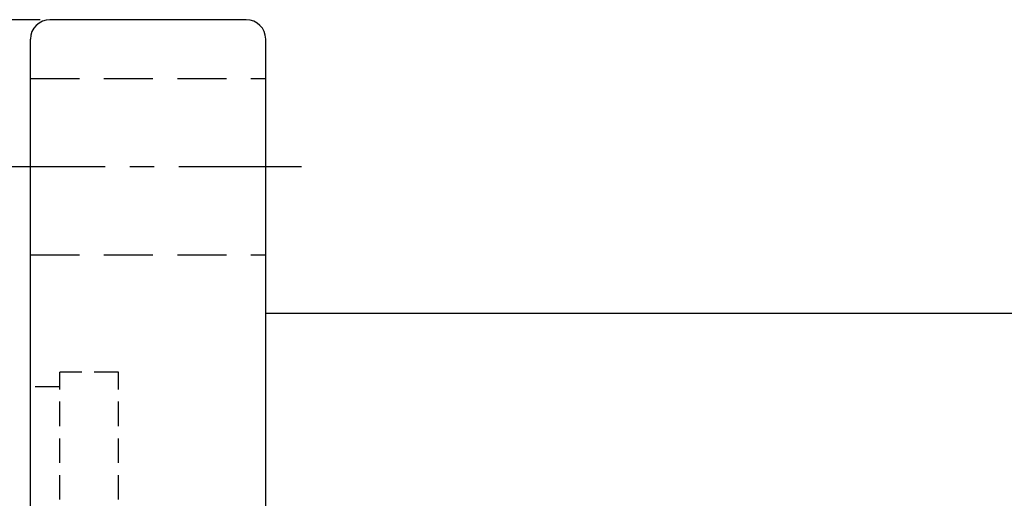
# Model space of a CAD drawing. Extents: x 670 to 902, y -15 to 132.
# Tile 32 of 50: x 802 to 852, y 86 to 110. Entities that reach past the tile are written whole.
import ezdxf

# ---------------------------------------------------------------- set-up
doc = ezdxf.new("R2010")
doc.units = 0
doc.header["$MEASUREMENT"] = 0
for name, pattern in [('CENTER', [2, 1.25, -0.25, 0.25, -0.25]), ('DASHED', [0.75, 0.5, -0.25]), ('HIDDEN', [0.375, 0.25, -0.125])]:
    doc.linetypes.add(name, pattern=pattern)
for name, color, linetype in [('CL', 1, 'CENTER'), ('DIM', 4, 'CONTINUOUS'), ('HID', 2, 'HIDDEN'), ('OUT', 3, 'CONTINUOUS')]:
    doc.layers.add(name, color=color, linetype=linetype)
doc.styles.add('CHN', font='SIMPLEX.shx', dxfattribs={"width": 0.7, "bigfont": 'CHINESET.shx'})
doc.dimstyles.get("Standard").update_dxf_attribs({"dimscale": 0, "dimtxt": 4, "dimasz": 3, "dimexe": 1, "dimexo": 0.5, "dimgap": 1, "dimtad": 1, "dimdsep": 46, "dimtxsty": 'CHN', "dimcen": 0.09, "dimclrd": 256, "dimclre": 256, "dimclrt": 256, "dimadec": 0, "dimazin": 0, "dimtp": 1, "dimtm": 1, "dimtfac": 0.6, "dimtix": 1, "dimtmove": 2, "dimatfit": 3, "dimfxl": 1, "dimtvp": 0.85, "dimtolj": 1, "dimarcsym": 0})

# ---------------------------------------------------------------- blocks, each defined once
blk = doc.blocks.new('*D16')
at = {"layer": 'DIM', "color": 0, "lineweight": -2, "transparency": 16777216}
for p, q in [((802.804, 110.341), (792.415, 110.341)), ((793.415, 33.341), (793.415, 107.341)), ((802.804, 30.341), (792.415, 30.341))]:
    blk.add_line(p, q, dxfattribs=at)
at = {"layer": 'DIM', "color": 0, "transparency": 16777216}
for points in [[(792.915, 107.341), (793.915, 107.341), (793.415, 110.341)], [(792.915, 33.341), (793.915, 33.341), (793.415, 30.341)]]:
    blk.add_solid(points, dxfattribs=at)
at = {"layer": 'DIM', "color": 0, "transparency": 16777216, "insert": (790.965, 70.341), "char_height": 3.5, "attachment_point": 5, "rotation": 90, "style": 'CHN'}
blk.add_mtext('\\A1;%%c80', dxfattribs=at)

msp = doc.modelspace()

# ---------------------------------------------------------------- linework, layer by layer
at = {"layer": 'CL', "color": 7, "ltscale": 5}
msp.add_line((799.87448, 102.84105), (816.30434, 102.84105), dxfattribs=at)
at = {"layer": 'HID', "color": 7, "linetype": 'DASHED', "ltscale": 5}
for p, q in [((802.30434, 107.34105), (814.30434, 107.34105)), ((802.30434, 98.34105), (814.30434, 98.34105))]:
    msp.add_line(p, q, dxfattribs=at)
at = {"layer": 'HID', "color": 7, "ltscale": 5}
for p, q in [((803.80434, 48.34105), (803.80434, 92.34105)), ((806.80434, 92.34105), (803.80434, 92.34105)), ((806.80434, 48.34105), (806.80434, 92.34105)), ((803.80434, 91.59105), (802.30434, 91.59105))]:
    msp.add_line(p, q, dxfattribs=at)
at = {"layer": 'OUT', "color": 7}
for p, q in [((813.30434, 110.34105), (803.30434, 110.34105)), ((802.30434, 31.34105), (802.30434, 109.34105)), ((814.30434, 31.34105), (814.30434, 109.34105)), ((886.30434, 95.34105), (814.30434, 95.34105))]:
    msp.add_line(p, q, dxfattribs=at)
for centre, start, end in [((803.30434, 109.34105), 90, 180), ((813.30434, 109.34105), 0, 90)]:
    msp.add_arc(centre, 1, start, end, dxfattribs=at)

# ---------------------------------------------------------------- dimensions: what is measured, and where the dimension line sits
at = {"layer": 'DIM', "color": 7}
dim = msp.add_linear_dim(base=(793.41517, 110.34105), p1=(803.30434, 30.34105), p2=(803.30434, 110.34105), angle=90, text='%%c<>', dimstyle='STANDARD', override={"dimscale": 1, "dimtxt": 3.5, "dimgap": 0.7, "dimclrd": 0, "dimclre": 0, "dimclrt": 0, "dimtmove": 0}, dxfattribs=at)
dim.commit()
dim.dimension.update_dxf_attribs({"geometry": '*D16', "text_midpoint": (793.41517, 70.34105), "dimtype": 160})

doc.saveas('drawing.dxf')
